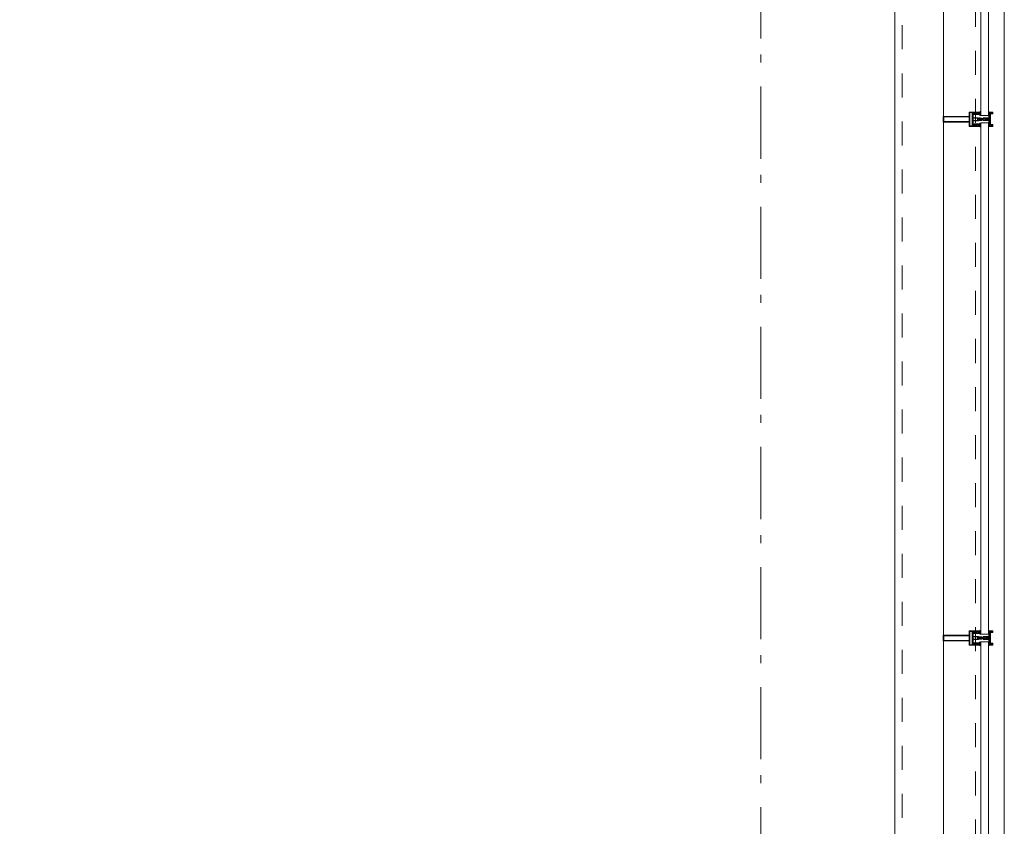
# Model space of a CAD drawing. Header units: millimetres. Extents: x 45699 to 251499, y 244 to 86446.
# Tile 165 of 240: x 243958 to 247374, y 19187 to 21985. Entities that reach past the tile are written whole.
import ezdxf

# ---------------------------------------------------------------- set-up
doc = ezdxf.new("R2010")
doc.units = ezdxf.units.MM
doc.header["$LTSCALE"] = 400
doc.linetypes.add('STYLE_01', pattern=[0.416641, 0.208282, -0.208359])
doc.linetypes.add('STYLE_06', pattern=[1.041641, 0.625, -0.208282, 0.069427, -0.138931])
doc.layers.add('mat-glas', color=140, linetype='Continuous', lineweight=15)
doc.layers.add('None', color=7, linetype='Continuous', lineweight=9)
doc.styles.get("Standard").update_dxf_attribs({"font": 'arial.ttf'})

# ---------------------------------------------------------------- blocks, each defined once
blk = doc.blocks.new('*U638')
at = {"layer": 'None', "color": 8, "linetype": 'Continuous', "lineweight": 9, "flags": 128}
for points in [[(58396.9, -23735), (58381.1, -23735), (58381.1, -23733.1), (58381.1, -23686.9), (58381.1, -23685), (58396.9, -23685), (58396.9, -23687.9), (58392.3, -23687.9), (58392.3, -23687.4), (58390.9, -23687.4), (58390.9, -23687.9), (58389, -23687.9), (58388.7, -23688.1), (58384.6, -23688.1), (58384.6, -23688.1, 0.414214), (58382.9, -23689.8), (58382.9, -23689.8), (58382.9, -23689.9, 0.414214), (58384.6, -23691.6), (58388.7, -23691.6), (58389, -23691.8), (58390.9, -23691.8), (58390.9, -23692.3), (58392.3, -23692.3), (58392.3, -23691.8), (58396.9, -23691.8), (58396.9, -23693.7), (58384.1, -23693.7), (58384.1, -23693.7, 0.414214), (58382.9, -23694.9), (58382.9, -23694.9), (58382.9, -23703.4), (58382.9, -23703.5, 0.414214), (58384.1, -23704.7), (58401.1, -23704.7), (58401.1, -23706.1), (58403.9, -23706.1), (58404.3, -23705.7), (58404.7, -23706.1), (58405.3, -23706.1), (58405.7, -23705.7), (58406.1, -23706.1), (58406.7, -23706.1), (58407.1, -23705.7), (58408, -23706.1), (58412.9, -23706.1), (58412.9, -23707.8), (58402.1, -23707.8), (58402.1, -23707.8, 0.414214), (58399.9, -23710), (58399.9, -23710), (58399.9, -23710, 0.414214), (58402.1, -23712.2), (58412.9, -23712.2), (58412.9, -23713.9), (58408, -23713.9), (58407.1, -23714.3), (58406.7, -23713.9), (58406.1, -23713.9), (58405.7, -23714.3), (58405.3, -23713.9), (58404.7, -23713.9), (58404.3, -23714.3), (58403.9, -23713.9), (58401.1, -23713.9), (58401.1, -23715.3), (58384.1, -23715.3), (58384.1, -23715.3, 0.414214), (58382.9, -23716.5), (58382.9, -23716.6), (58382.9, -23725.1), (58382.9, -23725.1, 0.414214), (58384.1, -23726.3), (58396.9, -23726.3), (58396.9, -23728.2), (58392.3, -23728.2), (58392.3, -23727.7), (58390.9, -23727.7), (58390.9, -23728.2), (58389, -23728.2), (58388.7, -23728.4), (58384.6, -23728.4), (58384.6, -23728.4, 0.414214), (58382.9, -23730.1), (58382.9, -23730.2), (58382.9, -23730.2, 0.414214), (58384.6, -23731.9), (58388.7, -23731.9), (58389, -23732.1), (58390.9, -23732.1), (58390.9, -23732.6), (58392.3, -23732.6), (58392.3, -23732.1), (58396.9, -23732.1)], [(58409.1, -23695.2), (58409.1, -23695.2, -0.390793), (58407.8, -23696.7), (58407.8, -23696.7, -0.390793), (58406.1, -23695.6), (58406.1, -23695.6, 0.352623), (58404.1, -23694), (58397.4, -23694), (58397.4, -23694, -0.414214), (58397.1, -23693.7), (58397.1, -23692.4), (58397.2, -23691.9), (58397.2, -23691.9, 0.520293), (58397.1, -23691.6), (58394.4, -23691.6), (58394.3, -23691.8), (58392.3, -23691.8), (58392.3, -23691.8, 0.577863), (58392, -23691.8), (58392, -23691.9), (58392, -23691.9, -0.366605), (58391.7, -23692.2), (58391.7, -23692.2, -0.366605), (58391.4, -23692), (58391.4, -23692, 0.130834), (58390.4, -23690.7), (58390.4, -23690.7, -0.439074), (58390.4, -23689.3), (58390.4, -23689.3, 0.133252), (58391.4, -23688), (58391.4, -23688, -0.366605), (58391.7, -23687.8), (58391.7, -23687.8, -0.366605), (58392, -23688), (58392, -23688.1), (58392, -23688.1, 0.577455), (58392.3, -23688.2), (58394.3, -23688.2), (58394.4, -23688.3), (58397.1, -23688.3), (58397.1, -23688.3, 0.52048), (58397.2, -23688.1), (58397.1, -23687.6), (58397.1, -23685.3), (58397.1, -23685.3, -0.414214), (58397.4, -23685), (58405.2, -23685), (58405.2, -23685, 0.255976), (58406.8, -23684.1), (58406.8, -23684.1, -0.749676), (58409.1, -23684.7), (58409.1, -23688.8), (58409.1, -23688.8, -0.414214), (58407.1, -23690.8), (58407.1, -23690.8, 0.402808), (58406.6, -23691.3), (58406.6, -23691.3, 0.402808), (58407, -23691.8), (58407, -23691.8, -0.233259), (58407.4, -23692), (58407.9, -23695.4), (58407.9, -23695.4, 0.419014), (58408, -23695.5), (58408, -23695.5, 0.419014), (58408.1, -23695.4), (58408.1, -23694), (58408.1, -23694, -0.414214), (58408.6, -23693.5), (58408.6, -23693.5, -0.414214), (58409.1, -23694)], [(58392.1, -23689, 0.29188), (58391.6, -23689.2), (58391.2, -23689.7), (58391.2, -23689.7, 0.344328), (58391.2, -23690.3), (58391.6, -23690.8), (58391.6, -23690.8, 0.29188), (58392.1, -23691), (58393.8, -23690.6), (58393.8, -23690.6, 0.348796), (58394.3, -23690), (58394.3, -23690, 0.348796), (58393.8, -23689.4), (58392.1, -23689)], [(58400.1, -23687), (58400.1, -23687, 0.414214), (58399.3, -23687.9), (58399.3, -23687.9, 0.414214), (58400.1, -23688.7), (58403, -23688.7), (58403, -23688.7, 0.414214), (58403.9, -23687.9), (58403.9, -23687.9, 0.414214), (58403, -23687)], [(58403.9, -23691.2, 0.414214), (58403, -23690.3), (58400.1, -23690.3), (58400.1, -23690.3, 0.414214), (58399.3, -23691.2), (58399.3, -23691.2, 0.414214), (58400.1, -23692), (58403, -23692), (58403, -23692, 0.414214), (58403.9, -23691.2)], [(58406.1, -23689.2), (58406.1, -23689.2, 0.552342), (58407.3, -23689.8), (58407.3, -23689.8, 0.263556), (58408.3, -23688.1), (58408.3, -23684.6), (58408.3, -23684.6, 0.437017), (58407.9, -23684.3), (58407.9, -23684.3, 0.437017), (58407.7, -23684.7), (58407.7, -23684.7, -0.396568), (58406.4, -23686.3), (58406.4, -23686.3, 0.418874), (58405.8, -23686.8)], [(58409.1, -23724.8), (58409.1, -23724.8, 0.390793), (58407.8, -23723.3), (58407.8, -23723.3, 0.390793), (58406.1, -23724.4), (58406.1, -23724.4, -0.352623), (58404.1, -23726), (58397.4, -23726), (58397.4, -23726, 0.414214), (58397.1, -23726.3), (58397.1, -23727.6), (58397.2, -23728.1), (58397.2, -23728.1, -0.520293), (58397.1, -23728.4), (58394.4, -23728.4), (58394.3, -23728.2), (58392.3, -23728.2), (58392.3, -23728.2, -0.577863), (58392, -23728.2), (58392, -23728.1), (58392, -23728.1, 0.366605), (58391.7, -23727.8), (58391.7, -23727.8, 0.366605), (58391.4, -23728), (58391.4, -23728, -0.130834), (58390.4, -23729.3), (58390.4, -23729.3, 0.439074), (58390.4, -23730.7), (58390.4, -23730.7, -0.133252), (58391.4, -23732), (58391.4, -23732, 0.366605), (58391.7, -23732.2), (58391.7, -23732.2, 0.366605), (58392, -23732), (58392, -23731.9), (58392, -23731.9, -0.577455), (58392.3, -23731.8), (58394.3, -23731.8), (58394.4, -23731.7), (58397.1, -23731.7), (58397.1, -23731.7, -0.52048), (58397.2, -23731.9), (58397.1, -23732.4), (58397.1, -23734.7), (58397.1, -23734.7, 0.414214), (58397.4, -23735), (58405.2, -23735), (58405.2, -23735, -0.255976), (58406.8, -23735.9), (58406.8, -23735.9, 0.749676), (58409.1, -23735.3), (58409.1, -23731.2), (58409.1, -23731.2, 0.414214), (58407.1, -23729.2), (58407.1, -23729.2, -0.402808), (58406.6, -23728.7), (58406.6, -23728.7, -0.402808), (58407, -23728.2), (58407, -23728.2, 0.233259), (58407.4, -23728), (58407.9, -23724.6), (58407.9, -23724.6, -0.419014), (58408, -23724.5), (58408, -23724.5, -0.419014), (58408.1, -23724.6), (58408.1, -23726), (58408.1, -23726, 0.414214), (58408.6, -23726.5), (58408.6, -23726.5, 0.414214), (58409.1, -23726)], [(58392.1, -23731, -0.29188), (58391.6, -23730.8), (58391.2, -23730.3), (58391.2, -23730.3, -0.344328), (58391.2, -23729.7), (58391.6, -23729.2), (58391.6, -23729.2, -0.29188), (58392.1, -23729), (58393.8, -23729.4), (58393.8, -23729.4, -0.348796), (58394.3, -23730), (58394.3, -23730, -0.348796), (58393.8, -23730.6), (58392.1, -23731)], [(58403.9, -23728.8, -0.414214), (58403, -23729.7), (58400.1, -23729.7), (58400.1, -23729.7, -0.414214), (58399.3, -23728.8), (58399.3, -23728.8, -0.414214), (58400.1, -23728), (58403, -23728), (58403, -23728, -0.414214), (58403.9, -23728.8)], [(58400.1, -23733), (58400.1, -23733, -0.414214), (58399.3, -23732.1), (58399.3, -23732.1, -0.414214), (58400.1, -23731.3), (58403, -23731.3), (58403, -23731.3, -0.414214), (58403.9, -23732.1), (58403.9, -23732.1, -0.414214), (58403, -23733)], [(58406.1, -23730.8), (58406.1, -23730.8, -0.552342), (58407.3, -23730.2), (58407.3, -23730.2, -0.263556), (58408.3, -23731.9), (58408.3, -23735.4), (58408.3, -23735.4, -0.437017), (58407.9, -23735.7), (58407.9, -23735.7, -0.437017), (58407.7, -23735.3), (58407.7, -23735.3, 0.396568), (58406.4, -23733.7), (58406.4, -23733.7, -0.418874), (58405.8, -23733.2)]]:
    blk.add_lwpolyline(points, format="xyb", close=True, dxfattribs=at)
blk.add_lwpolyline([(58382.9, -23714), (58398.6, -23714), (58398.6, -23706), (58382.9, -23706)], close=True, dxfattribs=at)
blk = doc.blocks.new('*U639')
at = {"layer": 'None', "color": 7}
blk.add_blockref('*U638', (0, 0), dxfattribs=at)
blk = doc.blocks.new('*U640')
at = {"layer": 'None', "color": 8, "linetype": 'Continuous', "lineweight": 9, "flags": 128}
for points in [[(58279.1, -23700), (58279.1, -23720), (58369.1, -23720), (58369.1, -23735), (58381.1, -23735), (58381.1, -23685), (58369.1, -23685), (58369.1, -23700)], [(58281.1, -23702), (58369.1, -23702), (58369.1, -23718), (58281.1, -23718)], [(58371.1, -23718), (58371.1, -23702), (58371.1, -23687), (58379.1, -23687), (58379.1, -23733), (58371.1, -23733)]]:
    blk.add_lwpolyline(points, close=True, dxfattribs=at)
blk = doc.blocks.new('*U641')
at = {"layer": 'None', "color": 7}
for name in ['*U640', '*U639']:
    blk.add_blockref(name, (0, 0), dxfattribs=at)
blk = doc.blocks.new('*U642')
at = {"layer": 'None', "color": 8, "linetype": 'Continuous', "lineweight": 9}
for p, q in [((58439.2, -23686), (58443.2, -23687)), ((58439.2, -23708), (58439.2, -23686)), ((58442.2, -23689), (58441.2, -23690)), ((58441.2, -23690), (58441.2, -23730)), ((58448.2, -23689), (58442.2, -23689)), ((58443.2, -23687), (58444.2, -23686)), ((58444.2, -23686), (58446.2, -23687)), ((58446.2, -23687), (58447.2, -23688)), ((58447.2, -23688), (58449.2, -23688)), ((58449.2, -23689), (58448.2, -23689)), ((58449.2, -23688), (58449.2, -23689)), ((58437.2, -23710), (58438.2, -23708)), ((58438.2, -23711), (58437.2, -23710)), ((58438.2, -23708), (58439.2, -23708)), ((58439.2, -23711), (58438.2, -23711)), ((58439.2, -23733), (58439.2, -23711)), ((58443.2, -23732), (58439.2, -23733)), ((58441.2, -23730), (58442.2, -23730)), ((58442.2, -23730), (58448.2, -23730)), ((58444.2, -23733), (58443.2, -23732)), ((58446.2, -23732), (58444.2, -23733)), ((58447.2, -23732), (58446.2, -23732)), ((58449.2, -23731), (58447.2, -23732)), ((58448.2, -23730), (58449.2, -23730)), ((58449.2, -23730), (58449.2, -23731))]:
    blk.add_line(p, q, dxfattribs=at)
at = {"layer": 'None', "color": 8, "linetype": 'Continuous', "lineweight": 9, "flags": 128}
blk.add_lwpolyline([(58439.2, -23733), (58439.2, -23711), (58438.2, -23711), (58437.2, -23710), (58438.2, -23708), (58439.2, -23708), (58439.2, -23686), (58443.2, -23687), (58443.2, -23687), (58443.2, -23687), (58444.2, -23686), (58444.2, -23686), (58446.2, -23687), (58447.2, -23688), (58449.2, -23688), (58449.2, -23689), (58449.2, -23689), (58448.2, -23689), (58442.2, -23689), (58441.2, -23690), (58441.2, -23730), (58442.2, -23730), (58448.2, -23730), (58449.2, -23730), (58449.2, -23731), (58449.2, -23731), (58447.2, -23732), (58446.2, -23732), (58444.2, -23733), (58444.2, -23733), (58443.2, -23732), (58443.2, -23732), (58443.2, -23732)], close=True, dxfattribs=at)
at = {"layer": 'None', "color": 0, "flags": 1}
blk.add_attdef('GRUPPE', (58437.2, -23740.6), '', height=4.23, dxfattribs=at)
blk = doc.blocks.new('*U643')
at = {"layer": 'None', "color": 8, "linetype": 'Continuous', "lineweight": 9}
for p, q in [((58416.2, -23708), (58417.2, -23707)), ((58417.2, -23707), (58417.2, -23705)), ((58417.2, -23705), (58434.2, -23705)), ((58419.2, -23706), (58419.2, -23707)), ((58422.2, -23706), (58419.2, -23706)), ((58419.2, -23707), (58419.2, -23709)), ((58423.2, -23707), (58422.2, -23706)), ((58422.2, -23707), (58423.2, -23707)), ((58422.2, -23708), (58422.2, -23707)), ((58428.2, -23707), (58426.2, -23709)), ((58429.2, -23706), (58428.2, -23707)), ((58433.2, -23706), (58429.2, -23706)), ((58433.2, -23707), (58433.2, -23706)), ((58434.2, -23707), (58433.2, -23707)), ((58434.2, -23705), (58435.2, -23705)), ((58435.2, -23707), (58434.2, -23707)), ((58435.2, -23705), (58435.2, -23706)), ((58435.2, -23706), (58435.2, -23707)), ((58404.2, -23710), (58405.2, -23709)), ((58405.2, -23711), (58404.2, -23710)), ((58405.2, -23709), (58406.2, -23708)), ((58406.2, -23709), (58405.2, -23710)), ((58405.2, -23710), (58406.2, -23711)), ((58406.2, -23712), (58405.2, -23711)), ((58406.2, -23708), (58407.2, -23708)), ((58408.2, -23709), (58406.2, -23709)), ((58406.2, -23711), (58408.2, -23711)), ((58407.2, -23712), (58406.2, -23712)), ((58407.2, -23708), (58409.2, -23708)), ((58409.2, -23712), (58407.2, -23712)), ((58409.2, -23709), (58408.2, -23709)), ((58408.2, -23711), (58409.2, -23711)), ((58409.2, -23708), (58410.2, -23708)), ((58410.2, -23709), (58409.2, -23709)), ((58409.2, -23711), (58410.2, -23711)), ((58410.2, -23712), (58409.2, -23712)), ((58410.2, -23708), (58412.2, -23708)), ((58412.2, -23709), (58410.2, -23709)), ((58410.2, -23711), (58412.2, -23711)), ((58412.2, -23712), (58410.2, -23712)), ((58412.2, -23708), (58414.2, -23708)), ((58414.2, -23709), (58412.2, -23709)), ((58412.2, -23711), (58413.2, -23711)), ((58414.2, -23712), (58412.2, -23712)), ((58413.2, -23711), (58414.2, -23711)), ((58414.2, -23708), (58415.2, -23708)), ((58416.2, -23709), (58414.2, -23709)), ((58414.2, -23711), (58416.2, -23711)), ((58415.2, -23712), (58414.2, -23712)), ((58415.2, -23708), (58416.2, -23708)), ((58416.2, -23712), (58415.2, -23712)), ((58417.2, -23710), (58416.2, -23709)), ((58416.2, -23711), (58417.2, -23710)), ((58417.2, -23713), (58416.2, -23712)), ((58417.2, -23715), (58417.2, -23713)), ((58434.2, -23715), (58417.2, -23715)), ((58419.2, -23709), (58418.2, -23710)), ((58418.2, -23710), (58419.2, -23712)), ((58419.2, -23712), (58419.2, -23713)), ((58419.2, -23713), (58419.2, -23714)), ((58419.2, -23714), (58422.2, -23714)), ((58421.2, -23710), (58422.2, -23708)), ((58422.2, -23712), (58421.2, -23710)), ((58422.2, -23713), (58422.2, -23712)), ((58423.2, -23713), (58422.2, -23713)), ((58422.2, -23714), (58423.2, -23713)), ((58426.2, -23709), (58426.2, -23711)), ((58426.2, -23711), (58428.2, -23713)), ((58428.2, -23713), (58429.2, -23714)), ((58429.2, -23714), (58433.2, -23714)), ((58433.2, -23713), (58434.2, -23713)), ((58433.2, -23714), (58433.2, -23713)), ((58434.2, -23713), (58435.2, -23713)), ((58435.2, -23715), (58434.2, -23715)), ((58435.2, -23713), (58435.2, -23714)), ((58435.2, -23714), (58435.2, -23715))]:
    blk.add_line(p, q, dxfattribs=at)
at = {"layer": 'None', "color": 8, "linetype": 'Continuous', "lineweight": 9, "flags": 128}
for points in [[(58417.2, -23705), (58434.2, -23705), (58435.2, -23705), (58435.2, -23706), (58435.2, -23707), (58434.2, -23707), (58433.2, -23707), (58433.2, -23707), (58433.2, -23706), (58429.2, -23706), (58428.2, -23707), (58426.2, -23709), (58426.2, -23711), (58428.2, -23713), (58429.2, -23714), (58433.2, -23714), (58433.2, -23713), (58433.2, -23713), (58434.2, -23713), (58435.2, -23713), (58435.2, -23714), (58435.2, -23715), (58434.2, -23715), (58417.2, -23715), (58417.2, -23713), (58416.2, -23712), (58415.2, -23712), (58414.2, -23712), (58412.2, -23712), (58410.2, -23712), (58410.2, -23712), (58410.2, -23712), (58409.2, -23712), (58407.2, -23712), (58406.2, -23712), (58405.2, -23711), (58405.2, -23711), (58404.2, -23710), (58405.2, -23709), (58405.2, -23709), (58406.2, -23708), (58407.2, -23708), (58409.2, -23708), (58410.2, -23708), (58410.2, -23708), (58410.2, -23708), (58412.2, -23708), (58414.2, -23708), (58415.2, -23708), (58416.2, -23708), (58417.2, -23707)], [(58419.2, -23713), (58419.2, -23714), (58422.2, -23714), (58423.2, -23713), (58423.2, -23713), (58422.2, -23713), (58422.2, -23712), (58421.2, -23710), (58422.2, -23708), (58422.2, -23707), (58423.2, -23707), (58422.2, -23706), (58419.2, -23706), (58419.2, -23707), (58419.2, -23709), (58418.2, -23710), (58419.2, -23712)]]:
    blk.add_lwpolyline(points, close=True, dxfattribs=at)
blk.add_lwpolyline([(58416.2, -23711), (58417.2, -23710), (58416.2, -23709), (58414.2, -23709), (58414.2, -23709), (58412.2, -23709), (58410.2, -23709), (58409.2, -23709), (58409.2, -23709), (58408.2, -23709), (58408.2, -23709), (58406.2, -23709), (58405.2, -23710), (58406.2, -23711), (58408.2, -23711), (58408.2, -23711), (58409.2, -23711), (58409.2, -23711), (58410.2, -23711), (58412.2, -23711), (58413.2, -23711), (58413.2, -23711), (58414.2, -23711), (58414.2, -23711), (58416.2, -23711)], dxfattribs=at)
at = {"layer": 'None', "color": 0, "flags": 1}
blk.add_attdef('GRUPPE', (58404.2, -23722.6), '', height=4.23, dxfattribs=at)
blk = doc.blocks.new('*U644')
at = {"layer": 'None', "color": 8, "linetype": 'Continuous', "lineweight": 9}
for p, q in [((58431.2, -23707), (58428.2, -23709)), ((58431.2, -23706), (58431.2, -23707)), ((58432.2, -23707), (58431.2, -23706)), ((58432.2, -23708), (58432.2, -23707)), ((58436.2, -23707), (58434.2, -23708)), ((58436.2, -23683), (58436.2, -23685)), ((58437.2, -23683), (58436.2, -23683)), ((58436.2, -23685), (58437.2, -23686)), ((58437.2, -23687), (58436.2, -23688)), ((58436.2, -23688), (58437.2, -23689)), ((58437.2, -23689), (58436.2, -23690)), ((58436.2, -23690), (58437.2, -23691)), ((58437.2, -23691), (58436.2, -23692)), ((58436.2, -23692), (58436.2, -23693)), ((58436.2, -23693), (58437.2, -23693)), ((58436.2, -23694), (58436.2, -23695)), ((58437.2, -23694), (58436.2, -23694)), ((58436.2, -23695), (58437.2, -23695)), ((58436.2, -23696), (58436.2, -23697)), ((58437.2, -23696), (58436.2, -23696)), ((58436.2, -23697), (58437.2, -23699)), ((58437.2, -23707), (58436.2, -23707)), ((58437.2, -23684), (58437.2, -23683)), ((58438.2, -23685), (58437.2, -23684)), ((58437.2, -23686), (58437.2, -23687)), ((58437.2, -23693), (58437.2, -23694)), ((58437.2, -23695), (58437.2, -23696)), ((58437.2, -23699), (58437.2, -23705)), ((58437.2, -23705), (58437.2, -23707)), ((58439.2, -23685), (58438.2, -23685)), ((58439.2, -23708), (58439.2, -23685)), ((58428.2, -23709), (58428.2, -23710)), ((58428.2, -23710), (58428.2, -23711)), ((58428.2, -23711), (58431.2, -23713)), ((58429.2, -23710), (58430.2, -23709)), ((58430.2, -23711), (58429.2, -23710)), ((58430.2, -23709), (58434.2, -23709)), ((58434.2, -23711), (58430.2, -23711)), ((58431.2, -23714), (58432.2, -23713)), ((58431.2, -23713), (58431.2, -23714)), ((58434.2, -23708), (58432.2, -23708)), ((58432.2, -23712), (58434.2, -23712)), ((58432.2, -23713), (58432.2, -23712)), ((58434.2, -23709), (58435.2, -23710)), ((58435.2, -23710), (58434.2, -23711)), ((58434.2, -23712), (58436.2, -23713)), ((58436.2, -23713), (58437.2, -23713)), ((58437.2, -23721), (58436.2, -23723)), ((58436.2, -23723), (58436.2, -23724)), ((58436.2, -23724), (58437.2, -23724)), ((58436.2, -23725), (58436.2, -23726)), ((58437.2, -23725), (58436.2, -23725)), ((58436.2, -23726), (58437.2, -23726)), ((58436.2, -23727), (58436.2, -23728)), ((58437.2, -23727), (58436.2, -23727)), ((58436.2, -23728), (58437.2, -23729)), ((58437.2, -23729), (58436.2, -23730)), ((58436.2, -23730), (58437.2, -23731)), ((58437.2, -23731), (58436.2, -23732)), ((58436.2, -23732), (58437.2, -23733)), ((58437.2, -23733), (58436.2, -23735)), ((58436.2, -23735), (58436.2, -23737)), ((58436.2, -23737), (58437.2, -23737)), ((58437.2, -23710), (58438.2, -23709)), ((58438.2, -23711), (58437.2, -23710)), ((58437.2, -23713), (58437.2, -23715)), ((58437.2, -23715), (58437.2, -23721)), ((58437.2, -23724), (58437.2, -23725)), ((58437.2, -23726), (58437.2, -23727)), ((58437.2, -23736), (58439.2, -23735)), ((58437.2, -23737), (58437.2, -23736)), ((58438.2, -23709), (58439.2, -23708)), ((58439.2, -23712), (58438.2, -23711)), ((58439.2, -23735), (58439.2, -23712))]:
    blk.add_line(p, q, dxfattribs=at)
at = {"layer": 'None', "color": 8, "linetype": 'Continuous', "lineweight": 9, "flags": 128}
blk.add_lwpolyline([(58439.2, -23685), (58438.2, -23685), (58437.2, -23684), (58437.2, -23683), (58436.2, -23683), (58436.2, -23683), (58436.2, -23683), (58436.2, -23683), (58436.2, -23683), (58436.2, -23683), (58436.2, -23685), (58437.2, -23686), (58437.2, -23687), (58436.2, -23688), (58436.2, -23688), (58436.2, -23688), (58436.2, -23688), (58436.2, -23688), (58437.2, -23689), (58437.2, -23689), (58437.2, -23689), (58437.2, -23689), (58437.2, -23689), (58436.2, -23690), (58436.2, -23690), (58436.2, -23690), (58436.2, -23690), (58436.2, -23690), (58437.2, -23691), (58437.2, -23691), (58437.2, -23691), (58437.2, -23691), (58436.2, -23692), (58436.2, -23692), (58436.2, -23692), (58436.2, -23692), (58436.2, -23693), (58437.2, -23693), (58437.2, -23693), (58437.2, -23694), (58437.2, -23694), (58436.2, -23694), (58436.2, -23694), (58436.2, -23694), (58436.2, -23695), (58436.2, -23695), (58437.2, -23695), (58437.2, -23695), (58437.2, -23696), (58437.2, -23696), (58437.2, -23696), (58436.2, -23696), (58436.2, -23696), (58436.2, -23697), (58436.2, -23697), (58436.2, -23697), (58436.2, -23697), (58437.2, -23699), (58437.2, -23705), (58437.2, -23707), (58436.2, -23707), (58434.2, -23708), (58432.2, -23708), (58432.2, -23708), (58432.2, -23708), (58432.2, -23707), (58432.2, -23707), (58431.2, -23706), (58431.2, -23707), (58428.2, -23709), (58428.2, -23710), (58428.2, -23711), (58431.2, -23713), (58431.2, -23714), (58432.2, -23713), (58432.2, -23713), (58432.2, -23712), (58432.2, -23712), (58432.2, -23712), (58434.2, -23712), (58436.2, -23713), (58437.2, -23713), (58437.2, -23715), (58437.2, -23721), (58436.2, -23723), (58436.2, -23723), (58436.2, -23723), (58436.2, -23723), (58436.2, -23724), (58436.2, -23724), (58437.2, -23724), (58437.2, -23724), (58437.2, -23724), (58437.2, -23725), (58436.2, -23725), (58436.2, -23725), (58436.2, -23726), (58436.2, -23726), (58436.2, -23726), (58437.2, -23726), (58437.2, -23726), (58437.2, -23727), (58437.2, -23727), (58436.2, -23727), (58436.2, -23728), (58436.2, -23728), (58436.2, -23728), (58436.2, -23728), (58437.2, -23729), (58437.2, -23729), (58437.2, -23729), (58437.2, -23729), (58437.2, -23729), (58436.2, -23730), (58436.2, -23730), (58436.2, -23730), (58436.2, -23730), (58436.2, -23730), (58437.2, -23731), (58437.2, -23731), (58437.2, -23731), (58437.2, -23731), (58437.2, -23731), (58436.2, -23732), (58436.2, -23732), (58436.2, -23732), (58436.2, -23732), (58436.2, -23732), (58437.2, -23733), (58437.2, -23733), (58436.2, -23735), (58436.2, -23737), (58436.2, -23737), (58436.2, -23737), (58436.2, -23737), (58436.2, -23737), (58436.2, -23737), (58437.2, -23737), (58437.2, -23736), (58439.2, -23735), (58439.2, -23712), (58439.2, -23712), (58438.2, -23711), (58437.2, -23710), (58438.2, -23709), (58439.2, -23708), (58439.2, -23708), (58439.2, -23685)], dxfattribs=at)
blk.add_lwpolyline([(58430.2, -23711), (58429.2, -23710), (58430.2, -23709), (58434.2, -23709), (58435.2, -23710), (58434.2, -23711)], close=True, dxfattribs=at)
at = {"layer": 'None', "color": 0, "flags": 1}
blk.add_attdef('GRUPPE', (58428.2, -23744.6), '', height=4.23, dxfattribs=at)
blk = doc.blocks.new('*U645')
at = {"layer": 'None', "color": 8, "linetype": 'Continuous', "lineweight": 9}
for p, q in [((58451.2, -23685), (58439.2, -23685)), ((58439.2, -23685), (58439.2, -23686)), ((58439.2, -23686), (58443.2, -23687)), ((58442.2, -23690), (58442.2, -23729)), ((58450.2, -23690), (58442.2, -23690)), ((58443.2, -23687), (58444.2, -23686)), ((58443.2, -23691), (58451.2, -23691)), ((58443.2, -23728), (58443.2, -23691)), ((58444.2, -23686), (58450.2, -23686)), ((58450.2, -23686), (58450.2, -23690)), ((58451.2, -23691), (58451.2, -23685)), ((58443.2, -23733), (58439.2, -23734)), ((58439.2, -23734), (58439.2, -23735)), ((58439.2, -23735), (58451.2, -23735)), ((58442.2, -23729), (58450.2, -23729)), ((58451.2, -23728), (58443.2, -23728)), ((58443.2, -23734), (58443.2, -23733)), ((58450.2, -23734), (58443.2, -23734)), ((58450.2, -23729), (58450.2, -23734)), ((58451.2, -23735), (58451.2, -23728))]:
    blk.add_line(p, q, dxfattribs=at)
blk.add_lwpolyline([(58439.2, -23685), (58439.2, -23686), (58443.2, -23687), (58444.2, -23686), (58450.2, -23686), (58450.2, -23690), (58442.2, -23690), (58442.2, -23729), (58450.2, -23729), (58450.2, -23734), (58443.2, -23734), (58443.2, -23733), (58439.2, -23734), (58439.2, -23735), (58451.2, -23735), (58451.2, -23728), (58443.2, -23728), (58443.2, -23691), (58451.2, -23691), (58451.2, -23685)], close=True, dxfattribs=at)
at = {"layer": 'None', "color": 3}
for name in ['*U643', '*U644', '*U642']:
    blk.add_blockref(name, (0, 0), dxfattribs=at)
blk = doc.blocks.new('*U646')
at = {"layer": 'None', "color": 7}
for name in ['*U641', '*U645']:
    blk.add_blockref(name, (0, 0), dxfattribs=at)
blk = doc.blocks.new('*U647')
at = {"layer": 'None', "color": 8, "linetype": 'Continuous', "lineweight": 9, "flags": 128}
for points in [[(58396.9, -21935), (58381.1, -21935), (58381.1, -21933.1), (58381.1, -21886.9), (58381.1, -21885), (58396.9, -21885), (58396.9, -21887.9), (58392.3, -21887.9), (58392.3, -21887.4), (58390.9, -21887.4), (58390.9, -21887.9), (58389, -21887.9), (58388.7, -21888.1), (58384.6, -21888.1), (58384.6, -21888.1, 0.414214), (58382.9, -21889.8), (58382.9, -21889.8), (58382.9, -21889.9, 0.414214), (58384.6, -21891.6), (58388.7, -21891.6), (58389, -21891.8), (58390.9, -21891.8), (58390.9, -21892.3), (58392.3, -21892.3), (58392.3, -21891.8), (58396.9, -21891.8), (58396.9, -21893.7), (58384.1, -21893.7), (58384.1, -21893.7, 0.414214), (58382.9, -21894.9), (58382.9, -21894.9), (58382.9, -21903.4), (58382.9, -21903.5, 0.414214), (58384.1, -21904.7), (58401.1, -21904.7), (58401.1, -21906.1), (58403.9, -21906.1), (58404.3, -21905.7), (58404.7, -21906.1), (58405.3, -21906.1), (58405.7, -21905.7), (58406.1, -21906.1), (58406.7, -21906.1), (58407.1, -21905.7), (58408, -21906.1), (58412.9, -21906.1), (58412.9, -21907.8), (58402.1, -21907.8), (58402.1, -21907.8, 0.414214), (58399.9, -21910), (58399.9, -21910), (58399.9, -21910, 0.414214), (58402.1, -21912.2), (58412.9, -21912.2), (58412.9, -21913.9), (58408, -21913.9), (58407.1, -21914.3), (58406.7, -21913.9), (58406.1, -21913.9), (58405.7, -21914.3), (58405.3, -21913.9), (58404.7, -21913.9), (58404.3, -21914.3), (58403.9, -21913.9), (58401.1, -21913.9), (58401.1, -21915.3), (58384.1, -21915.3), (58384.1, -21915.3, 0.414214), (58382.9, -21916.5), (58382.9, -21916.6), (58382.9, -21925.1), (58382.9, -21925.1, 0.414214), (58384.1, -21926.3), (58396.9, -21926.3), (58396.9, -21928.2), (58392.3, -21928.2), (58392.3, -21927.7), (58390.9, -21927.7), (58390.9, -21928.2), (58389, -21928.2), (58388.7, -21928.4), (58384.6, -21928.4), (58384.6, -21928.4, 0.414214), (58382.9, -21930.1), (58382.9, -21930.2), (58382.9, -21930.2, 0.414214), (58384.6, -21931.9), (58388.7, -21931.9), (58389, -21932.1), (58390.9, -21932.1), (58390.9, -21932.6), (58392.3, -21932.6), (58392.3, -21932.1), (58396.9, -21932.1)], [(58409.1, -21895.2), (58409.1, -21895.2, -0.390793), (58407.8, -21896.7), (58407.8, -21896.7, -0.390793), (58406.1, -21895.6), (58406.1, -21895.6, 0.352623), (58404.1, -21894), (58397.4, -21894), (58397.4, -21894, -0.414214), (58397.1, -21893.7), (58397.1, -21892.4), (58397.2, -21891.9), (58397.2, -21891.9, 0.520293), (58397.1, -21891.6), (58394.4, -21891.6), (58394.3, -21891.8), (58392.3, -21891.8), (58392.3, -21891.8, 0.577863), (58392, -21891.8), (58392, -21891.9), (58392, -21891.9, -0.366605), (58391.7, -21892.2), (58391.7, -21892.2, -0.366605), (58391.4, -21892), (58391.4, -21892, 0.130834), (58390.4, -21890.7), (58390.4, -21890.7, -0.439074), (58390.4, -21889.3), (58390.4, -21889.3, 0.133252), (58391.4, -21888), (58391.4, -21888, -0.366605), (58391.7, -21887.8), (58391.7, -21887.8, -0.366605), (58392, -21888), (58392, -21888.1), (58392, -21888.1, 0.577455), (58392.3, -21888.2), (58394.3, -21888.2), (58394.4, -21888.3), (58397.1, -21888.3), (58397.1, -21888.3, 0.52048), (58397.2, -21888.1), (58397.1, -21887.6), (58397.1, -21885.3), (58397.1, -21885.3, -0.414214), (58397.4, -21885), (58405.2, -21885), (58405.2, -21885, 0.255976), (58406.8, -21884.1), (58406.8, -21884.1, -0.749676), (58409.1, -21884.7), (58409.1, -21888.8), (58409.1, -21888.8, -0.414214), (58407.1, -21890.8), (58407.1, -21890.8, 0.402808), (58406.6, -21891.3), (58406.6, -21891.3, 0.402808), (58407, -21891.8), (58407, -21891.8, -0.233259), (58407.4, -21892), (58407.9, -21895.4), (58407.9, -21895.4, 0.419014), (58408, -21895.5), (58408, -21895.5, 0.419014), (58408.1, -21895.4), (58408.1, -21894), (58408.1, -21894, -0.414214), (58408.6, -21893.5), (58408.6, -21893.5, -0.414214), (58409.1, -21894)], [(58392.1, -21889, 0.29188), (58391.6, -21889.2), (58391.2, -21889.7), (58391.2, -21889.7, 0.344328), (58391.2, -21890.3), (58391.6, -21890.8), (58391.6, -21890.8, 0.29188), (58392.1, -21891), (58393.8, -21890.6), (58393.8, -21890.6, 0.348796), (58394.3, -21890), (58394.3, -21890, 0.348796), (58393.8, -21889.4), (58392.1, -21889)], [(58400.1, -21887), (58400.1, -21887, 0.414214), (58399.3, -21887.9), (58399.3, -21887.9, 0.414214), (58400.1, -21888.7), (58403, -21888.7), (58403, -21888.7, 0.414214), (58403.9, -21887.9), (58403.9, -21887.9, 0.414214), (58403, -21887)], [(58403.9, -21891.2, 0.414214), (58403, -21890.3), (58400.1, -21890.3), (58400.1, -21890.3, 0.414214), (58399.3, -21891.2), (58399.3, -21891.2, 0.414214), (58400.1, -21892), (58403, -21892), (58403, -21892, 0.414214), (58403.9, -21891.2)], [(58406.1, -21889.2), (58406.1, -21889.2, 0.552342), (58407.3, -21889.8), (58407.3, -21889.8, 0.263556), (58408.3, -21888.1), (58408.3, -21884.6), (58408.3, -21884.6, 0.437017), (58407.9, -21884.3), (58407.9, -21884.3, 0.437017), (58407.7, -21884.7), (58407.7, -21884.7, -0.396568), (58406.4, -21886.3), (58406.4, -21886.3, 0.418874), (58405.8, -21886.8)], [(58409.1, -21924.8), (58409.1, -21924.8, 0.390793), (58407.8, -21923.3), (58407.8, -21923.3, 0.390793), (58406.1, -21924.4), (58406.1, -21924.4, -0.352623), (58404.1, -21926), (58397.4, -21926), (58397.4, -21926, 0.414214), (58397.1, -21926.3), (58397.1, -21927.6), (58397.2, -21928.1), (58397.2, -21928.1, -0.520293), (58397.1, -21928.4), (58394.4, -21928.4), (58394.3, -21928.2), (58392.3, -21928.2), (58392.3, -21928.2, -0.577863), (58392, -21928.2), (58392, -21928.1), (58392, -21928.1, 0.366605), (58391.7, -21927.8), (58391.7, -21927.8, 0.366605), (58391.4, -21928), (58391.4, -21928, -0.130834), (58390.4, -21929.3), (58390.4, -21929.3, 0.439074), (58390.4, -21930.7), (58390.4, -21930.7, -0.133252), (58391.4, -21932), (58391.4, -21932, 0.366605), (58391.7, -21932.2), (58391.7, -21932.2, 0.366605), (58392, -21932), (58392, -21931.9), (58392, -21931.9, -0.577455), (58392.3, -21931.8), (58394.3, -21931.8), (58394.4, -21931.7), (58397.1, -21931.7), (58397.1, -21931.7, -0.52048), (58397.2, -21931.9), (58397.1, -21932.4), (58397.1, -21934.7), (58397.1, -21934.7, 0.414214), (58397.4, -21935), (58405.2, -21935), (58405.2, -21935, -0.255976), (58406.8, -21935.9), (58406.8, -21935.9, 0.749676), (58409.1, -21935.3), (58409.1, -21931.2), (58409.1, -21931.2, 0.414214), (58407.1, -21929.2), (58407.1, -21929.2, -0.402808), (58406.6, -21928.7), (58406.6, -21928.7, -0.402808), (58407, -21928.2), (58407, -21928.2, 0.233259), (58407.4, -21928), (58407.9, -21924.6), (58407.9, -21924.6, -0.419014), (58408, -21924.5), (58408, -21924.5, -0.419014), (58408.1, -21924.6), (58408.1, -21926), (58408.1, -21926, 0.414214), (58408.6, -21926.5), (58408.6, -21926.5, 0.414214), (58409.1, -21926)], [(58392.1, -21931, -0.29188), (58391.6, -21930.8), (58391.2, -21930.3), (58391.2, -21930.3, -0.344328), (58391.2, -21929.7), (58391.6, -21929.2), (58391.6, -21929.2, -0.29188), (58392.1, -21929), (58393.8, -21929.4), (58393.8, -21929.4, -0.348796), (58394.3, -21930), (58394.3, -21930, -0.348796), (58393.8, -21930.6), (58392.1, -21931)], [(58403.9, -21928.8, -0.414214), (58403, -21929.7), (58400.1, -21929.7), (58400.1, -21929.7, -0.414214), (58399.3, -21928.8), (58399.3, -21928.8, -0.414214), (58400.1, -21928), (58403, -21928), (58403, -21928, -0.414214), (58403.9, -21928.8)], [(58400.1, -21933), (58400.1, -21933, -0.414214), (58399.3, -21932.1), (58399.3, -21932.1, -0.414214), (58400.1, -21931.3), (58403, -21931.3), (58403, -21931.3, -0.414214), (58403.9, -21932.1), (58403.9, -21932.1, -0.414214), (58403, -21933)], [(58406.1, -21930.8), (58406.1, -21930.8, -0.552342), (58407.3, -21930.2), (58407.3, -21930.2, -0.263556), (58408.3, -21931.9), (58408.3, -21935.4), (58408.3, -21935.4, -0.437017), (58407.9, -21935.7), (58407.9, -21935.7, -0.437017), (58407.7, -21935.3), (58407.7, -21935.3, 0.396568), (58406.4, -21933.7), (58406.4, -21933.7, -0.418874), (58405.8, -21933.2)]]:
    blk.add_lwpolyline(points, format="xyb", close=True, dxfattribs=at)
blk.add_lwpolyline([(58382.9, -21914), (58398.6, -21914), (58398.6, -21906), (58382.9, -21906)], close=True, dxfattribs=at)
blk = doc.blocks.new('*U648')
at = {"layer": 'None', "color": 7}
blk.add_blockref('*U647', (0, 0), dxfattribs=at)
blk = doc.blocks.new('*U649')
at = {"layer": 'None', "color": 8, "linetype": 'Continuous', "lineweight": 9, "flags": 128}
for points in [[(58279.1, -21900), (58279.1, -21920), (58369.1, -21920), (58369.1, -21935), (58381.1, -21935), (58381.1, -21885), (58369.1, -21885), (58369.1, -21900)], [(58371.1, -21918), (58371.1, -21902), (58371.1, -21887), (58379.1, -21887), (58379.1, -21933), (58371.1, -21933)], [(58281.1, -21902), (58369.1, -21902), (58369.1, -21918), (58281.1, -21918)]]:
    blk.add_lwpolyline(points, close=True, dxfattribs=at)
blk = doc.blocks.new('*U650')
at = {"layer": 'None', "color": 7}
for name in ['*U649', '*U648']:
    blk.add_blockref(name, (0, 0), dxfattribs=at)
blk = doc.blocks.new('*U651')
at = {"layer": 'None', "color": 8, "linetype": 'Continuous', "lineweight": 9}
for p, q in [((58439.2, -21886), (58443.2, -21887)), ((58439.2, -21908), (58439.2, -21886)), ((58442.2, -21889), (58441.2, -21890)), ((58441.2, -21890), (58441.2, -21930)), ((58448.2, -21889), (58442.2, -21889)), ((58443.2, -21887), (58444.2, -21886)), ((58444.2, -21886), (58446.2, -21887)), ((58446.2, -21887), (58447.2, -21888)), ((58447.2, -21888), (58449.2, -21888)), ((58449.2, -21889), (58448.2, -21889)), ((58449.2, -21888), (58449.2, -21889)), ((58437.2, -21910), (58438.2, -21908)), ((58438.2, -21911), (58437.2, -21910)), ((58438.2, -21908), (58439.2, -21908)), ((58439.2, -21911), (58438.2, -21911)), ((58439.2, -21933), (58439.2, -21911)), ((58441.2, -21930), (58442.2, -21930)), ((58442.2, -21930), (58448.2, -21930)), ((58449.2, -21931), (58447.2, -21932)), ((58448.2, -21930), (58449.2, -21930)), ((58449.2, -21930), (58449.2, -21931)), ((58443.2, -21932), (58439.2, -21933)), ((58444.2, -21933), (58443.2, -21932)), ((58446.2, -21932), (58444.2, -21933)), ((58447.2, -21932), (58446.2, -21932))]:
    blk.add_line(p, q, dxfattribs=at)
at = {"layer": 'None', "color": 8, "linetype": 'Continuous', "lineweight": 9, "flags": 128}
blk.add_lwpolyline([(58439.2, -21933), (58439.2, -21911), (58438.2, -21911), (58437.2, -21910), (58438.2, -21908), (58439.2, -21908), (58439.2, -21886), (58443.2, -21887), (58443.2, -21887), (58443.2, -21887), (58444.2, -21886), (58444.2, -21886), (58446.2, -21887), (58447.2, -21888), (58449.2, -21888), (58449.2, -21889), (58449.2, -21889), (58448.2, -21889), (58442.2, -21889), (58441.2, -21890), (58441.2, -21930), (58442.2, -21930), (58448.2, -21930), (58449.2, -21930), (58449.2, -21931), (58449.2, -21931), (58447.2, -21932), (58446.2, -21932), (58444.2, -21933), (58444.2, -21933), (58443.2, -21932), (58443.2, -21932), (58443.2, -21932)], close=True, dxfattribs=at)
at = {"layer": 'None', "color": 0, "flags": 1}
blk.add_attdef('GRUPPE', (58437.2, -21940.6), '', height=4.23, dxfattribs=at)
blk = doc.blocks.new('*U652')
at = {"layer": 'None', "color": 8, "linetype": 'Continuous', "lineweight": 9}
for p, q in [((58404.2, -21910), (58405.2, -21909)), ((58405.2, -21911), (58404.2, -21910)), ((58405.2, -21909), (58406.2, -21908)), ((58406.2, -21909), (58405.2, -21910)), ((58405.2, -21910), (58406.2, -21911)), ((58406.2, -21912), (58405.2, -21911)), ((58406.2, -21908), (58407.2, -21908)), ((58408.2, -21909), (58406.2, -21909)), ((58406.2, -21911), (58408.2, -21911)), ((58407.2, -21912), (58406.2, -21912)), ((58407.2, -21908), (58409.2, -21908)), ((58409.2, -21912), (58407.2, -21912)), ((58409.2, -21909), (58408.2, -21909)), ((58408.2, -21911), (58409.2, -21911)), ((58409.2, -21908), (58410.2, -21908)), ((58410.2, -21909), (58409.2, -21909)), ((58409.2, -21911), (58410.2, -21911)), ((58410.2, -21912), (58409.2, -21912)), ((58410.2, -21908), (58412.2, -21908)), ((58412.2, -21909), (58410.2, -21909)), ((58410.2, -21911), (58412.2, -21911)), ((58412.2, -21912), (58410.2, -21912)), ((58412.2, -21908), (58414.2, -21908)), ((58414.2, -21909), (58412.2, -21909)), ((58412.2, -21911), (58413.2, -21911)), ((58414.2, -21912), (58412.2, -21912)), ((58413.2, -21911), (58414.2, -21911)), ((58414.2, -21908), (58415.2, -21908)), ((58416.2, -21909), (58414.2, -21909)), ((58414.2, -21911), (58416.2, -21911)), ((58415.2, -21912), (58414.2, -21912)), ((58415.2, -21908), (58416.2, -21908)), ((58416.2, -21912), (58415.2, -21912)), ((58416.2, -21908), (58417.2, -21907)), ((58417.2, -21910), (58416.2, -21909)), ((58416.2, -21911), (58417.2, -21910)), ((58417.2, -21913), (58416.2, -21912)), ((58417.2, -21907), (58417.2, -21905)), ((58417.2, -21905), (58434.2, -21905)), ((58417.2, -21915), (58417.2, -21913)), ((58434.2, -21915), (58417.2, -21915)), ((58419.2, -21909), (58418.2, -21910)), ((58418.2, -21910), (58419.2, -21912)), ((58419.2, -21906), (58419.2, -21907)), ((58422.2, -21906), (58419.2, -21906)), ((58419.2, -21907), (58419.2, -21909)), ((58419.2, -21912), (58419.2, -21913)), ((58419.2, -21913), (58419.2, -21914)), ((58419.2, -21914), (58422.2, -21914)), ((58421.2, -21910), (58422.2, -21908)), ((58422.2, -21912), (58421.2, -21910)), ((58423.2, -21907), (58422.2, -21906)), ((58422.2, -21907), (58423.2, -21907)), ((58422.2, -21908), (58422.2, -21907)), ((58422.2, -21913), (58422.2, -21912)), ((58423.2, -21913), (58422.2, -21913)), ((58422.2, -21914), (58423.2, -21913)), ((58428.2, -21907), (58426.2, -21909)), ((58426.2, -21909), (58426.2, -21911)), ((58426.2, -21911), (58428.2, -21913)), ((58429.2, -21906), (58428.2, -21907)), ((58428.2, -21913), (58429.2, -21914)), ((58433.2, -21906), (58429.2, -21906)), ((58429.2, -21914), (58433.2, -21914)), ((58433.2, -21907), (58433.2, -21906)), ((58434.2, -21907), (58433.2, -21907)), ((58433.2, -21913), (58434.2, -21913)), ((58433.2, -21914), (58433.2, -21913)), ((58434.2, -21905), (58435.2, -21905)), ((58435.2, -21907), (58434.2, -21907)), ((58434.2, -21913), (58435.2, -21913)), ((58435.2, -21915), (58434.2, -21915)), ((58435.2, -21905), (58435.2, -21906)), ((58435.2, -21906), (58435.2, -21907)), ((58435.2, -21913), (58435.2, -21914)), ((58435.2, -21914), (58435.2, -21915))]:
    blk.add_line(p, q, dxfattribs=at)
at = {"layer": 'None', "color": 8, "linetype": 'Continuous', "lineweight": 9, "flags": 128}
for points in [[(58417.2, -21905), (58434.2, -21905), (58435.2, -21905), (58435.2, -21906), (58435.2, -21907), (58434.2, -21907), (58433.2, -21907), (58433.2, -21907), (58433.2, -21906), (58429.2, -21906), (58428.2, -21907), (58426.2, -21909), (58426.2, -21911), (58428.2, -21913), (58429.2, -21914), (58433.2, -21914), (58433.2, -21913), (58433.2, -21913), (58434.2, -21913), (58435.2, -21913), (58435.2, -21914), (58435.2, -21915), (58434.2, -21915), (58417.2, -21915), (58417.2, -21913), (58416.2, -21912), (58415.2, -21912), (58414.2, -21912), (58412.2, -21912), (58410.2, -21912), (58410.2, -21912), (58410.2, -21912), (58409.2, -21912), (58407.2, -21912), (58406.2, -21912), (58405.2, -21911), (58405.2, -21911), (58404.2, -21910), (58405.2, -21909), (58405.2, -21909), (58406.2, -21908), (58407.2, -21908), (58409.2, -21908), (58410.2, -21908), (58410.2, -21908), (58410.2, -21908), (58412.2, -21908), (58414.2, -21908), (58415.2, -21908), (58416.2, -21908), (58417.2, -21907)], [(58419.2, -21913), (58419.2, -21914), (58422.2, -21914), (58423.2, -21913), (58423.2, -21913), (58422.2, -21913), (58422.2, -21912), (58421.2, -21910), (58422.2, -21908), (58422.2, -21907), (58423.2, -21907), (58422.2, -21906), (58419.2, -21906), (58419.2, -21907), (58419.2, -21909), (58418.2, -21910), (58419.2, -21912)]]:
    blk.add_lwpolyline(points, close=True, dxfattribs=at)
blk.add_lwpolyline([(58416.2, -21911), (58417.2, -21910), (58416.2, -21909), (58414.2, -21909), (58414.2, -21909), (58412.2, -21909), (58410.2, -21909), (58409.2, -21909), (58409.2, -21909), (58408.2, -21909), (58408.2, -21909), (58406.2, -21909), (58405.2, -21910), (58406.2, -21911), (58408.2, -21911), (58408.2, -21911), (58409.2, -21911), (58409.2, -21911), (58410.2, -21911), (58412.2, -21911), (58413.2, -21911), (58413.2, -21911), (58414.2, -21911), (58414.2, -21911), (58416.2, -21911)], dxfattribs=at)
at = {"layer": 'None', "color": 0, "flags": 1}
blk.add_attdef('GRUPPE', (58404.2, -21922.6), '', height=4.23, dxfattribs=at)
blk = doc.blocks.new('*U653')
at = {"layer": 'None', "color": 8, "linetype": 'Continuous', "lineweight": 9}
for p, q in [((58436.2, -21883), (58436.2, -21885)), ((58437.2, -21883), (58436.2, -21883)), ((58436.2, -21885), (58437.2, -21886)), ((58437.2, -21887), (58436.2, -21888)), ((58436.2, -21888), (58437.2, -21889)), ((58437.2, -21889), (58436.2, -21890)), ((58436.2, -21890), (58437.2, -21891)), ((58437.2, -21891), (58436.2, -21892)), ((58436.2, -21892), (58436.2, -21893)), ((58436.2, -21893), (58437.2, -21893)), ((58436.2, -21894), (58436.2, -21895)), ((58437.2, -21894), (58436.2, -21894)), ((58436.2, -21895), (58437.2, -21895)), ((58436.2, -21896), (58436.2, -21897)), ((58437.2, -21896), (58436.2, -21896)), ((58436.2, -21897), (58437.2, -21899)), ((58437.2, -21884), (58437.2, -21883)), ((58438.2, -21885), (58437.2, -21884)), ((58437.2, -21886), (58437.2, -21887)), ((58437.2, -21893), (58437.2, -21894)), ((58437.2, -21895), (58437.2, -21896)), ((58439.2, -21885), (58438.2, -21885)), ((58439.2, -21908), (58439.2, -21885)), ((58431.2, -21907), (58428.2, -21909)), ((58428.2, -21909), (58428.2, -21910)), ((58428.2, -21910), (58428.2, -21911)), ((58428.2, -21911), (58431.2, -21913)), ((58429.2, -21910), (58430.2, -21909)), ((58430.2, -21911), (58429.2, -21910)), ((58430.2, -21909), (58434.2, -21909)), ((58434.2, -21911), (58430.2, -21911)), ((58431.2, -21906), (58431.2, -21907)), ((58432.2, -21907), (58431.2, -21906)), ((58431.2, -21914), (58432.2, -21913)), ((58431.2, -21913), (58431.2, -21914)), ((58432.2, -21908), (58432.2, -21907)), ((58434.2, -21908), (58432.2, -21908)), ((58432.2, -21912), (58434.2, -21912)), ((58432.2, -21913), (58432.2, -21912)), ((58436.2, -21907), (58434.2, -21908)), ((58434.2, -21909), (58435.2, -21910)), ((58435.2, -21910), (58434.2, -21911)), ((58434.2, -21912), (58436.2, -21913)), ((58437.2, -21907), (58436.2, -21907)), ((58436.2, -21913), (58437.2, -21913)), ((58437.2, -21921), (58436.2, -21923)), ((58436.2, -21923), (58436.2, -21924)), ((58436.2, -21924), (58437.2, -21924)), ((58436.2, -21925), (58436.2, -21926)), ((58437.2, -21925), (58436.2, -21925)), ((58436.2, -21926), (58437.2, -21926)), ((58436.2, -21927), (58436.2, -21928)), ((58437.2, -21927), (58436.2, -21927)), ((58436.2, -21928), (58437.2, -21929)), ((58437.2, -21929), (58436.2, -21930)), ((58436.2, -21930), (58437.2, -21931)), ((58437.2, -21931), (58436.2, -21932)), ((58437.2, -21899), (58437.2, -21905)), ((58437.2, -21905), (58437.2, -21907)), ((58437.2, -21910), (58438.2, -21909)), ((58438.2, -21911), (58437.2, -21910)), ((58437.2, -21913), (58437.2, -21915)), ((58437.2, -21915), (58437.2, -21921)), ((58437.2, -21924), (58437.2, -21925)), ((58437.2, -21926), (58437.2, -21927)), ((58438.2, -21909), (58439.2, -21908)), ((58439.2, -21912), (58438.2, -21911)), ((58439.2, -21935), (58439.2, -21912)), ((58436.2, -21932), (58437.2, -21933)), ((58437.2, -21933), (58436.2, -21935)), ((58436.2, -21935), (58436.2, -21937)), ((58436.2, -21937), (58437.2, -21937)), ((58437.2, -21936), (58439.2, -21935)), ((58437.2, -21937), (58437.2, -21936))]:
    blk.add_line(p, q, dxfattribs=at)
at = {"layer": 'None', "color": 8, "linetype": 'Continuous', "lineweight": 9, "flags": 128}
blk.add_lwpolyline([(58439.2, -21885), (58438.2, -21885), (58437.2, -21884), (58437.2, -21883), (58436.2, -21883), (58436.2, -21883), (58436.2, -21883), (58436.2, -21883), (58436.2, -21883), (58436.2, -21883), (58436.2, -21885), (58437.2, -21886), (58437.2, -21887), (58436.2, -21888), (58436.2, -21888), (58436.2, -21888), (58436.2, -21888), (58436.2, -21888), (58437.2, -21889), (58437.2, -21889), (58437.2, -21889), (58437.2, -21889), (58437.2, -21889), (58436.2, -21890), (58436.2, -21890), (58436.2, -21890), (58436.2, -21890), (58436.2, -21890), (58437.2, -21891), (58437.2, -21891), (58437.2, -21891), (58437.2, -21891), (58436.2, -21892), (58436.2, -21892), (58436.2, -21892), (58436.2, -21892), (58436.2, -21893), (58437.2, -21893), (58437.2, -21893), (58437.2, -21894), (58437.2, -21894), (58436.2, -21894), (58436.2, -21894), (58436.2, -21894), (58436.2, -21895), (58436.2, -21895), (58437.2, -21895), (58437.2, -21895), (58437.2, -21896), (58437.2, -21896), (58437.2, -21896), (58436.2, -21896), (58436.2, -21896), (58436.2, -21897), (58436.2, -21897), (58436.2, -21897), (58436.2, -21897), (58437.2, -21899), (58437.2, -21905), (58437.2, -21907), (58436.2, -21907), (58434.2, -21908), (58432.2, -21908), (58432.2, -21908), (58432.2, -21908), (58432.2, -21907), (58432.2, -21907), (58431.2, -21906), (58431.2, -21907), (58428.2, -21909), (58428.2, -21910), (58428.2, -21911), (58431.2, -21913), (58431.2, -21914), (58432.2, -21913), (58432.2, -21913), (58432.2, -21912), (58432.2, -21912), (58432.2, -21912), (58434.2, -21912), (58436.2, -21913), (58437.2, -21913), (58437.2, -21915), (58437.2, -21921), (58436.2, -21923), (58436.2, -21923), (58436.2, -21923), (58436.2, -21923), (58436.2, -21924), (58436.2, -21924), (58437.2, -21924), (58437.2, -21924), (58437.2, -21924), (58437.2, -21925), (58436.2, -21925), (58436.2, -21925), (58436.2, -21926), (58436.2, -21926), (58436.2, -21926), (58437.2, -21926), (58437.2, -21926), (58437.2, -21927), (58437.2, -21927), (58436.2, -21927), (58436.2, -21928), (58436.2, -21928), (58436.2, -21928), (58436.2, -21928), (58437.2, -21929), (58437.2, -21929), (58437.2, -21929), (58437.2, -21929), (58437.2, -21929), (58436.2, -21930), (58436.2, -21930), (58436.2, -21930), (58436.2, -21930), (58436.2, -21930), (58437.2, -21931), (58437.2, -21931), (58437.2, -21931), (58437.2, -21931), (58437.2, -21931), (58436.2, -21932), (58436.2, -21932), (58436.2, -21932), (58436.2, -21932), (58436.2, -21932), (58437.2, -21933), (58437.2, -21933), (58436.2, -21935), (58436.2, -21937), (58436.2, -21937), (58436.2, -21937), (58436.2, -21937), (58436.2, -21937), (58436.2, -21937), (58437.2, -21937), (58437.2, -21936), (58439.2, -21935), (58439.2, -21912), (58439.2, -21912), (58438.2, -21911), (58437.2, -21910), (58438.2, -21909), (58439.2, -21908), (58439.2, -21908), (58439.2, -21885)], dxfattribs=at)
blk.add_lwpolyline([(58430.2, -21911), (58429.2, -21910), (58430.2, -21909), (58434.2, -21909), (58435.2, -21910), (58434.2, -21911)], close=True, dxfattribs=at)
at = {"layer": 'None', "color": 0, "flags": 1}
blk.add_attdef('GRUPPE', (58428.2, -21944.6), '', height=4.23, dxfattribs=at)
blk = doc.blocks.new('*U654')
at = {"layer": 'None', "color": 8, "linetype": 'Continuous', "lineweight": 9}
for p, q in [((58451.2, -21885), (58439.2, -21885)), ((58439.2, -21885), (58439.2, -21886)), ((58439.2, -21886), (58443.2, -21887)), ((58442.2, -21890), (58442.2, -21929)), ((58450.2, -21890), (58442.2, -21890)), ((58443.2, -21887), (58444.2, -21886)), ((58443.2, -21891), (58451.2, -21891)), ((58443.2, -21928), (58443.2, -21891)), ((58444.2, -21886), (58450.2, -21886)), ((58450.2, -21886), (58450.2, -21890)), ((58451.2, -21891), (58451.2, -21885)), ((58442.2, -21929), (58450.2, -21929)), ((58451.2, -21928), (58443.2, -21928)), ((58450.2, -21929), (58450.2, -21934)), ((58451.2, -21935), (58451.2, -21928)), ((58443.2, -21933), (58439.2, -21934)), ((58439.2, -21934), (58439.2, -21935)), ((58439.2, -21935), (58451.2, -21935)), ((58443.2, -21934), (58443.2, -21933)), ((58450.2, -21934), (58443.2, -21934))]:
    blk.add_line(p, q, dxfattribs=at)
blk.add_lwpolyline([(58439.2, -21885), (58439.2, -21886), (58443.2, -21887), (58444.2, -21886), (58450.2, -21886), (58450.2, -21890), (58442.2, -21890), (58442.2, -21929), (58450.2, -21929), (58450.2, -21934), (58443.2, -21934), (58443.2, -21933), (58439.2, -21934), (58439.2, -21935), (58451.2, -21935), (58451.2, -21928), (58443.2, -21928), (58443.2, -21891), (58451.2, -21891), (58451.2, -21885)], close=True, dxfattribs=at)
at = {"layer": 'None', "color": 3}
for name in ['*U653', '*U651', '*U652']:
    blk.add_blockref(name, (0, 0), dxfattribs=at)
blk = doc.blocks.new('*U655')
at = {"layer": 'None', "color": 7}
for name in ['*U650', '*U654']:
    blk.add_blockref(name, (0, 0), dxfattribs=at)
blk = doc.blocks.new('*U665')
at = {"layer": 'mat-glas', "color": 140, "linetype": 'Continuous', "lineweight": 15}
for points in [[(58436.1, -21897), (58436.1, -20123), (58409.1, -20123), (58409.1, -21897)], [(58436.1, -23697), (58436.1, -21923), (58409.1, -21923), (58409.1, -23697)], [(58436.1, -25497), (58436.1, -23723), (58409.1, -23723), (58409.1, -25497)]]:
    blk.add_lwpolyline(points, close=True, dxfattribs=at)
at = {"layer": 'None', "color": 43, "linetype": 'Continuous', "lineweight": 9}
for p, q in [((58111.1, -20069.5), (58111.1, -34975.5)), ((58491.1, -20069.5), (58491.1, -35355.5))]:
    blk.add_line(p, q, dxfattribs=at)
at = {"layer": 'None', "color": 8, "linetype": 'Continuous', "lineweight": 5}
blk.add_line((58280.1, -20135), (58280.1, -35153), dxfattribs=at)
at = {"layer": 'None', "color": 8, "linetype": 'STYLE_01', "lineweight": 5}
for points in [[(43205.4, -35000), (58136.1, -35000), (58136.1, -20069.5)], [(43205.4, -35255), (58391.1, -35255), (58391.1, -20069.5)]]:
    blk.add_lwpolyline(points, dxfattribs=at)
at = {"layer": 'None', "color": 7}
for name in ['*U655', '*U646']:
    blk.add_blockref(name, (0, 0), dxfattribs=at)

msp = doc.modelspace()

# ---------------------------------------------------------------- linework, layer by layer
at = {"layer": 'None', "color": 43, "linetype": 'STYLE_06', "lineweight": 9}
msp.add_line((246529.4, 6920), (246529.4, 39165.6), dxfattribs=at)

# ---------------------------------------------------------------- block references
at = {"layer": 'None', "color": 7}
msp.add_blockref('*U665', (188883.4, 43550), dxfattribs=at)

doc.saveas('drawing.dxf')
